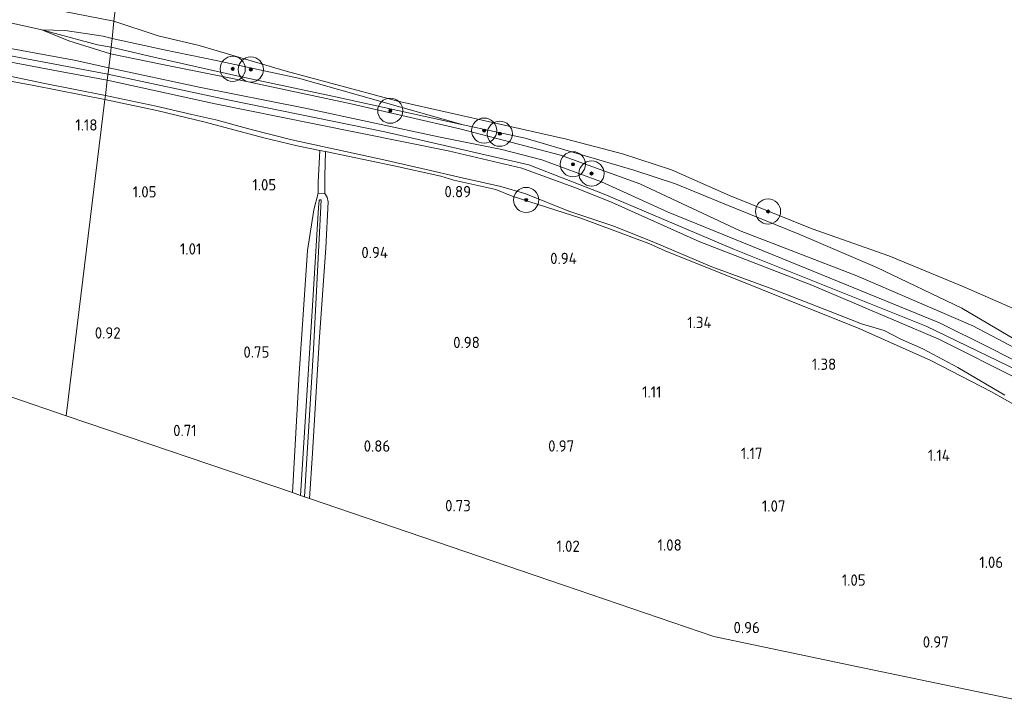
# Model space of a CAD drawing. Extents: x 126429 to 133038, y 413091 to 414846.
# Tile 76 of 256: x 127581 to 127738, y 413469 to 413578. Entities that reach past the tile are written whole.
import ezdxf
from ezdxf.enums import TextEntityAlignment as Align
from ezdxf.lldxf.tags import DXFTag

# ---------------------------------------------------------------- set-up
doc = ezdxf.new("R2010")
doc.units = 0
for name, color, linetype, lineweight in [('B-ME-GR-BOOM-S', 90, 'Continuous', 25), ('B-ME-GR-GRAS-GV', 60, 'Continuous', 13), ('B-ME-GW-OPHOGING_KRUIN-G', 90, 'Continuous', 18), ('B-ME-GW-TALUD_KRUIN-G', 90, 'Continuous', 18), ('B-ME-GW-TALUD_TEEN-G', 90, 'Continuous', 18), ('B-ME-IE-TERREINAFSCHEIDING_KUNSTMATIG_HEKWERK-G', 20, 'IE-TERREINAFSCHEIDING-KUNSTMATIG', 18), ('B-ME-KG-GRENS_OPNAME-G', 210, 'KG-OPNAME', 18), ('B-ME-OB-OEVERVOORZIENING-G', 7, 'Continuous', 18), ('B-ME-OG-HOOGTEPUNT-S', 7, 'Continuous', 25), ('B-ME-OG-WATER_RIVIER-GV', 130, 'Continuous', 18), ('B-ME-OG-WATER_SLOOT-GV', 120, 'Continuous', 18)]:
    doc.layers.add(name, color=color, linetype=linetype, lineweight=lineweight)
doc.styles.add('NLCS-ISO-ANNOTATIVE-T18', font='NLCS-ISO.ttf', dxfattribs={"height": 1.8})
doc.styles.get("Standard").update_dxf_attribs({"font": 'arial.ttf'})
doc.linetypes.add('IE-TERREINAFSCHEIDING-KUNSTMATIG', pattern='A,4,[82,NLCS.SHX,S=0.75,R=90,X=0,Y=0],4,-2', length=10)
tags = doc.linetypes.add('KG-OPNAME', pattern='A,5.5,-2,["O",Standard,S=1.8,R=0,X=-0.5,Y=-0.9],-2,5.5,-2,[5,NLCS.SHX,S=0.75,R=0,X=0,Y=0],-2', length=19).pattern_tags.tags
tags[6] = DXFTag(74, 10)

# ---------------------------------------------------------------- blocks, each defined once
blk = doc.blocks.new('SAL-HOOGTELABEL-SO')
at = {"color": 0, "linetype": 'ByBlock', "lineweight": -2, "style": 'NLCS-ISO-ANNOTATIVE-T18'}
blk.add_attdef('HOOGTE', text='', height=1.8, dxfattribs=at).set_placement((2.79, 0), align=Align.RIGHT)
blk = doc.blocks.new('SGR-BOOM_01-SO')
at = {"linetype": 'ByBlock', "lineweight": 18}
h = blk.add_hatch(color=0, dxfattribs=at)
h.dxf.hatch_style = 1
edge = h.paths.add_edge_path()
edge.add_arc((0, 0), 0.25, 0, 360)
at = {"color": 0, "linetype": 'ByBlock', "lineweight": 18}
for radius in [2, 0.25]:
    blk.add_circle((0, 0), radius, dxfattribs=at)

msp = doc.modelspace()

# ---------------------------------------------------------------- linework, layer by layer
at = {"layer": 'B-ME-GR-GRAS-GV'}
for points in [[(127492.551, 413607.163, 0.7), (127509.779, 413603.429, 0.7), (127518.095, 413600.541, 0.7), (127525.252, 413599.423, 0.7), (127533.052, 413597.456, 0.7), (127539.128, 413595.445, 0.7), (127547.239, 413592.433, 0.7), (127555.351, 413589.447, 0.7), (127569.063, 413584.838, 0.7), (127581.545, 413580.911, 0.7), (127595.974, 413578.064, 0.7), (127595.738, 413575.346, 1.336), (127594.279, 413575.703, 1.336), (127588.222, 413576.588, 1.494), (127584.53, 413576.704, 1.494), (127579.556, 413577.83, 1.377), (127562.414, 413584.417, 1.422), (127550.664, 413588.789, 1.107), (127546.671, 413590.915, 0.969), (127537.027, 413594.766, 1.207), (127525.725, 413598.012, 1.332), (127515.114, 413600.232, 1.344), (127504.026, 413602.74, 1.507), (127495.76, 413604.344, 1.594)], [(127499.006, 413600.043, 2.667), (127503.843, 413598.709, 2.586), (127509.883, 413596.502, 2.618), (127522.582, 413590.23, 2.697), (127536.834, 413582.736, 2.662), (127543.382, 413579.967, 2.656), (127547.872, 413578.654, 2.638), (127552.104, 413577.961, 2.638), (127559.875, 413577.015, 2.774), (127572.878, 413574.942, 2.662), (127589.697, 413571.855, 2.643), (127595.164, 413570.648, 2.635), (127594.929, 413568.695, 2.624), (127587.202, 413570.117, 2.66), (127568.602, 413573.642, 2.717), (127551.059, 413575.992, 2.754), (127545.403, 413577.077, 2.759), (127543.233, 413577.598, 2.758), (127540.363, 413578.746, 2.76), (127529.895, 413583.779, 2.678), (127511.434, 413593.084, 2.644), (127503.706, 413596.339, 2.676), (127497.958, 413597.935, 2.645)], [(127579.556, 413577.83, 1.377), (127584.53, 413576.704, 1.494), (127588.803, 413574.945, 1.505), (127595.434, 413572.892, 1.546), (127595.164, 413570.648, 2.635), (127589.697, 413571.855, 2.643), (127572.878, 413574.942, 2.662)], [(127741.234, 413526.335, 1.722), (127730.901, 413532.433, 1.594), (127717.361, 413538.88, 1.178), (127705.096, 413544.14, 1.46), (127693.066, 413549.031, 1.404), (127685.357, 413552.201, 1.414), (127678.702, 413554.397, 1.384), (127661.395, 413559.443, 1.346), (127651.547, 413561.571, 1.294), (127625.352, 413569.036, 1.264), (127612.26, 413571.833, 1.253), (127604.017, 413573.495, 1.211), (127595.738, 413575.346, 1.336), (127595.974, 413578.064, 0.7), (127603.058, 413575.731, 0.7), (127609.574, 413574.218, 0.7), (127623.422, 413570.114, 0.7), (127641.138, 413565.357, 0.7), (127657.177, 413561.772, 0.7), (127668.011, 413559.294, 0.7), (127676.921, 413556.953, 0.7), (127684.712, 413554.454, 0.7), (127693.919, 413550.332, 0.7), (127707.061, 413545.024, 0.7), (127719.284, 413540.772, 0.7), (127731.215, 413535.815, 0.7), (127742.713, 413530.789, 0.7)], [(127745.395, 413522.873, 1.695), (127732.617, 413529.631, 1.605), (127714.182, 413537.569, 1.452), (127695.647, 413544.704, 1.632), (127679.683, 413552.204, 1.538), (127667.027, 413556.783, 1.538), (127651.25, 413560.913, 1.538), (127633.739, 413564.911, 1.538), (127614.868, 413568.979, 1.538), (127603.465, 413571.23, 1.542), (127595.434, 413572.892, 1.546), (127595.559, 413573.93, 1.505), (127602.333, 413572.328, 1.44), (127616.032, 413569.281, 1.437), (127630.754, 413566.172, 1.433), (127651.547, 413561.571, 1.294), (127661.395, 413559.443, 1.346), (127678.702, 413554.397, 1.384), (127685.357, 413552.201, 1.414), (127693.066, 413549.031, 1.404), (127705.096, 413544.14, 1.46), (127717.361, 413538.88, 1.178), (127730.901, 413532.433, 1.594), (127741.234, 413526.335, 1.722)], [(127568.602, 413573.642, 2.717), (127587.202, 413570.117, 2.66), (127594.929, 413568.695, 2.624), (127594.638, 413566.268, 1.328), (127584.984, 413568.141, 1.616), (127574.071, 413570.442, 1.441)], [(127744.913, 413521.255, 2.479), (127735.248, 413526.153, 2.498), (127727.318, 413530.106, 2.494), (127703.582, 413539.77, 2.532), (127684.193, 413547.687, 2.599), (127673.568, 413552.537, 2.356), (127664.073, 413556.02, 2.359), (127657.718, 413557.685, 2.363), (127647.914, 413559.651, 2.442), (127626.132, 413564.27, 2.697), (127609.556, 413567.573, 2.551), (127595.164, 413570.648, 2.635), (127595.434, 413572.892, 1.546), (127603.465, 413571.23, 1.542), (127614.868, 413568.979, 1.538), (127633.739, 413564.911, 1.538), (127651.25, 413560.913, 1.538), (127667.027, 413556.783, 1.538), (127679.683, 413552.204, 1.538), (127695.647, 413544.704, 1.632), (127714.182, 413537.569, 1.452), (127732.617, 413529.631, 1.605), (127745.395, 413522.873, 1.695)], [(127574.071, 413570.442, 1.441), (127584.984, 413568.141, 1.616), (127594.638, 413566.268, 1.328), (127594.559, 413565.611, 1.319), (127583.242, 413567.84, 1.447), (127563.92, 413571.386, 1.583)], [(127740.348, 413520.926, 2.513), (127727.23, 413527.491, 2.539), (127707.014, 413536.084, 2.592), (127689.184, 413542.981, 2.532), (127675.249, 413549.208, 2.551), (127669.606, 413551.497, 2.431), (127660.892, 413554.682, 2.509), (127649.167, 413557.429, 2.543), (127627.852, 413561.767, 2.697), (127612.098, 413564.951, 2.573), (127594.929, 413568.695, 2.624), (127595.164, 413570.648, 2.635), (127609.556, 413567.573, 2.551), (127626.132, 413564.27, 2.697), (127647.914, 413559.651, 2.442), (127657.718, 413557.685, 2.363), (127664.073, 413556.02, 2.359), (127673.568, 413552.537, 2.356), (127684.193, 413547.687, 2.599), (127703.582, 413539.77, 2.532), (127727.318, 413530.106, 2.494), (127735.248, 413526.153, 2.498), (127744.913, 413521.255, 2.479)], [(127737.711, 413518.609, 1.529), (127730.258, 413523.004, 1.654), (127724.681, 413525.944, 1.529), (127721.159, 413527.504, 1.566), (127718.547, 413528.895, 1.491), (127714.914, 413529.924, 1.504), (127709.953, 413531.89, 1.604), (127700.812, 413535.428, 1.604), (127691.113, 413539.001, 1.454), (127681.599, 413543.027, 1.441), (127675.38, 413545.497, 1.341), (127668.373, 413547.88, 1.154), (127661.524, 413550.59, 1.029), (127657.539, 413551.778, 1.179), (127651.376, 413553.131, 1.154), (127644.962, 413554.667, 1.141), (127638.926, 413556.018, 1.291), (127632.838, 413557.371, 1.354), (127624.325, 413559.198, 1.379), (127617.813, 413560.862, 1.366), (127612.211, 413562.408, 1.466), (127608.396, 413563.238, 1.416), (127602.739, 413564.532, 1.341), (127594.638, 413566.268, 1.328), (127594.929, 413568.695, 2.624), (127612.098, 413564.951, 2.573), (127627.852, 413561.767, 2.697), (127649.167, 413557.429, 2.543), (127660.892, 413554.682, 2.509), (127669.606, 413551.497, 2.431), (127675.249, 413549.208, 2.551), (127689.184, 413542.981, 2.532), (127707.014, 413536.084, 2.592), (127727.23, 413527.491, 2.539), (127740.348, 413520.926, 2.513)], [(127744.911, 413513.861, 1.301), (127735.621, 413519.117, 1.461), (127725.977, 413524.091, 1.275), (127714.646, 413529.143, 1.429), (127683.699, 413541.549, 1.289), (127681.105, 413542.698, 1.348), (127670.248, 413546.748, 1.048), (127659.36, 413550.228, 1.181), (127656.737, 413551.277, 1.085), (127650.083, 413552.769, 1.181), (127648.002, 413553.438, 1.11), (127640.338, 413555.098, 1.189), (127629.638, 413557.33, 1.257), (127628.74, 413557.518, 1.263), (127625.172, 413558.262, 1.286), (127619.835, 413559.499, 1.16), (127610.535, 413562.008, 1.271), (127602.85, 413563.843, 1.275), (127594.559, 413565.611, 1.319), (127594.638, 413566.268, 1.328), (127602.739, 413564.532, 1.341), (127608.396, 413563.238, 1.416), (127612.211, 413562.408, 1.466), (127617.813, 413560.862, 1.366), (127624.325, 413559.198, 1.379), (127632.838, 413557.371, 1.354), (127638.926, 413556.018, 1.291), (127644.962, 413554.667, 1.141), (127651.376, 413553.131, 1.154), (127657.539, 413551.778, 1.179), (127661.524, 413550.59, 1.029), (127668.373, 413547.88, 1.154), (127675.38, 413545.497, 1.341), (127681.599, 413543.027, 1.441), (127691.113, 413539.001, 1.454), (127700.812, 413535.428, 1.604), (127709.953, 413531.89, 1.604), (127714.914, 413529.924, 1.504), (127718.547, 413528.895, 1.491), (127721.159, 413527.504, 1.566), (127724.681, 413525.944, 1.529), (127730.258, 413523.004, 1.654), (127737.711, 413518.609, 1.529)], [(127744.382, 413469.087, 0.776), (127714.151, 413475.426, 0.724), (127691.407, 413480.195, 0.803), (127667.538, 413488.345, 0.765), (127647.337, 413495.243, 0.648), (127627.137, 413502.141, 0.531), (127627.593, 413509.356, 0.576), (127628.673, 413527.088, 0.613), (127629.728, 413542.005, 0.826), (127630.063, 413549.354, 0.913), (127629.924, 413550.066, 0.926), (127629.554, 413550.656, 0.888), (127629.554, 413553.446, 1.251), (127629.638, 413557.33, 1.257), (127640.338, 413555.098, 1.189), (127648.002, 413553.438, 1.11), (127650.083, 413552.769, 1.181), (127656.737, 413551.277, 1.085), (127659.36, 413550.228, 1.181), (127670.248, 413546.748, 1.048), (127681.105, 413542.698, 1.348), (127683.699, 413541.549, 1.289), (127714.646, 413529.143, 1.429), (127725.977, 413524.091, 1.275), (127735.621, 413519.117, 1.461), (127744.911, 413513.861, 1.301)]]:
    msp.add_polyline3d(points, dxfattribs=at)
for points in [[(127595.738, 413575.346, 1.336), (127595.559, 413573.93, 1.505), (127593.404, 413574.322, 1.505), (127584.53, 413576.704, 1.494), (127588.222, 413576.588, 1.494), (127594.279, 413575.703, 1.336)], [(127595.559, 413573.93, 1.505), (127595.434, 413572.892, 1.546), (127588.803, 413574.945, 1.505), (127584.53, 413576.704, 1.494), (127593.404, 413574.322, 1.505)], [(127625.352, 413569.036, 1.264), (127651.547, 413561.571, 1.294), (127630.754, 413566.172, 1.433), (127616.032, 413569.281, 1.437), (127602.333, 413572.328, 1.44), (127595.559, 413573.93, 1.505), (127595.738, 413575.346, 1.336), (127604.017, 413573.495, 1.211), (127612.26, 413571.833, 1.253)], [(127594.559, 413565.611, 1.319), (127588.388, 413515.319, 0.841), (127553.761, 413527.159, 1), (127554.519, 413542.525, 1.181), (127555.225, 413559.174, 1.306), (127555.704, 413572.215, 1.524), (127563.92, 413571.386, 1.583), (127583.242, 413567.84, 1.447)], [(127625.489, 413522.048, 0.901), (127624.392, 413503.078, 0.699), (127588.388, 413515.319, 0.841), (127594.559, 413565.611, 1.319), (127602.85, 413563.843, 1.275), (127610.535, 413562.008, 1.271), (127619.835, 413559.499, 1.16), (127625.172, 413558.262, 1.286), (127628.74, 413557.518, 1.263), (127628.497, 413552.476, 1.238), (127628.515, 413550.7, 0.863), (127627.809, 413548.075, 0.863), (127626.779, 413541.577, 0.926)], [(127629.554, 413553.446, 1.251), (127629.554, 413550.656, 0.888), (127628.515, 413550.7, 0.863), (127628.497, 413552.476, 1.238), (127628.74, 413557.518, 1.263), (127629.638, 413557.33, 1.257)], [(127629.924, 413550.066, 0.926), (127630.063, 413549.354, 0.913), (127629.728, 413542.005, 0.826), (127628.673, 413527.088, 0.613), (127627.593, 413509.356, 0.576), (127627.137, 413502.141, 0.531), (127626.289, 413502.43, -0.259), (127627.723, 413525.859, -0.259), (127628.949, 413549.679, -0.259), (127628.759, 413549.66, -0.259), (127628.671, 413549.547, -0.259), (127628.555, 413548.416, -0.259), (127627.655, 413533.665, -0.259), (127625.67, 413502.642, -0.259), (127624.392, 413503.078, 0.699), (127625.489, 413522.048, 0.901), (127626.779, 413541.577, 0.926), (127627.809, 413548.075, 0.863), (127628.515, 413550.7, 0.863), (127629.554, 413550.656, 0.888)]]:
    msp.add_polyline3d(points, close=True, dxfattribs=at)
at = {"layer": 'B-ME-GW-OPHOGING_KRUIN-G'}
for points in [[(127595.046, 413569.665, 2.589), (127570.8081, 413574.2032, 2.689), (127558.2762, 413576.1293, 2.6577), (127549.528, 413577.3093, 2.614), (127543.9566, 413578.6137, 2.614), (127536.8143, 413581.5978, 2.614), (127528.6532, 413585.6689, 2.6452), (127519.3882, 413590.3696, 2.6202), (127512.0909, 413593.8163, 2.6202), (127506.676, 413596.2386, 2.6077), (127501.9672, 413598.03, 2.6202), (127497.0745, 413599.1879, 2.6515)], [(127595.046, 413569.665, 2.589), (127614.361, 413565.493, 2.46), (127639.097, 413560.458, 2.288), (127661.98, 413555.212, 2.318), (127673.988, 413550.573, 2.389), (127694.722, 413541.732, 2.633), (127725.207, 413529.544, 2.494), (127743.164, 413520.841, 2.509), (127758.455, 413510.936, 2.554), (127769.819, 413507.156, 2.528), (127796.245, 413503.872, 2.464), (127824.788, 413499.854, 2.483), (127860.593, 413494.604, 2.476), (127875.66, 413493.665, 2.468), (127890.999, 413496.041, 2.419), (127913.286, 413498.949, 2.446), (127934.434, 413500.886, 2.678), (127957.215, 413501.594, 2.581), (127968.206, 413500.833, 2.506), (127979.325, 413498.646, 2.603), (127985.673, 413497.178, 2.569)]]:
    msp.add_polyline3d(points, dxfattribs=at)
at = {"layer": 'B-ME-GW-TALUD_KRUIN-G'}
for points in [[(127595.164, 413570.648, 2.635), (127589.697, 413571.855, 2.643), (127572.878, 413574.942, 2.662), (127559.875, 413577.015, 2.774), (127552.104, 413577.961, 2.638), (127547.872, 413578.654, 2.638), (127543.382, 413579.967, 2.656), (127536.834, 413582.736, 2.662), (127522.582, 413590.23, 2.697), (127509.883, 413596.502, 2.618), (127503.843, 413598.709, 2.586), (127499.006, 413600.043, 2.667)], [(127594.929, 413568.695, 2.624), (127587.202, 413570.117, 2.66), (127568.602, 413573.642, 2.717), (127551.059, 413575.992, 2.754), (127545.403, 413577.077, 2.759), (127543.233, 413577.598, 2.758), (127540.363, 413578.746, 2.76), (127529.895, 413583.779, 2.678), (127511.434, 413593.084, 2.644), (127503.706, 413596.339, 2.676), (127497.958, 413597.935, 2.645)], [(127595.738, 413575.346, 1.336), (127594.279, 413575.703, 1.336), (127588.222, 413576.588, 1.494), (127584.53, 413576.704, 1.494)], [(127651.547, 413561.571, 1.294), (127625.352, 413569.036, 1.264), (127612.26, 413571.833, 1.253), (127604.017, 413573.495, 1.211), (127595.738, 413575.346, 1.336)], [(127595.164, 413570.648, 2.635), (127609.556, 413567.573, 2.551), (127626.132, 413564.27, 2.697), (127647.914, 413559.651, 2.442), (127657.718, 413557.685, 2.363), (127664.073, 413556.02, 2.359), (127673.568, 413552.537, 2.356), (127684.193, 413547.687, 2.599), (127703.582, 413539.77, 2.532), (127727.318, 413530.106, 2.494), (127735.248, 413526.153, 2.498), (127744.913, 413521.255, 2.479)], [(127594.929, 413568.695, 2.624), (127612.098, 413564.951, 2.573), (127627.852, 413561.767, 2.697), (127649.167, 413557.429, 2.543), (127660.892, 413554.682, 2.509), (127669.606, 413551.497, 2.431), (127675.249, 413549.208, 2.551), (127689.184, 413542.981, 2.532), (127707.014, 413536.084, 2.592), (127727.23, 413527.491, 2.539), (127740.348, 413520.926, 2.513)]]:
    msp.add_polyline3d(points, dxfattribs=at)
at = {"layer": 'B-ME-GW-TALUD_TEEN-G'}
for points in [[(127495.833, 413595.537, 1.528), (127500.335, 413594.898, 1.503), (127506.154, 413592.689, 1.553), (127515.51, 413588.387, 1.578), (127526.94, 413582.373, 1.728), (127535.664, 413578.209, 1.541), (127541.763, 413576.071, 1.666), (127547.77, 413574.492, 1.503), (127553.281, 413573.53, 1.603), (127557.504, 413572.871, 1.716), (127566.209, 413571.852, 1.716), (127574.071, 413570.442, 1.441), (127584.984, 413568.141, 1.616), (127594.638, 413566.268, 1.328)], [(127595.434, 413572.892, 1.546), (127588.803, 413574.945, 1.505), (127584.53, 413576.704, 1.494)], [(127761.984, 413513.368, 1.598), (127758.687, 413514.963, 1.643), (127745.395, 413522.873, 1.695), (127732.617, 413529.631, 1.605), (127714.182, 413537.569, 1.452), (127695.647, 413544.704, 1.632), (127679.683, 413552.204, 1.538), (127667.027, 413556.783, 1.538), (127651.25, 413560.913, 1.538), (127633.739, 413564.911, 1.538), (127614.868, 413568.979, 1.538), (127603.465, 413571.23, 1.542), (127595.434, 413572.892, 1.546)], [(127594.638, 413566.268, 1.328), (127602.739, 413564.532, 1.341), (127608.396, 413563.238, 1.416), (127612.211, 413562.408, 1.466), (127617.813, 413560.862, 1.366), (127624.325, 413559.198, 1.379), (127632.838, 413557.371, 1.354), (127638.926, 413556.018, 1.291), (127644.962, 413554.667, 1.141), (127651.376, 413553.131, 1.154), (127657.539, 413551.778, 1.179), (127661.524, 413550.59, 1.029), (127668.373, 413547.88, 1.154), (127675.38, 413545.497, 1.341), (127681.599, 413543.027, 1.441), (127691.113, 413539.001, 1.454), (127700.812, 413535.428, 1.604), (127709.953, 413531.89, 1.604), (127714.914, 413529.924, 1.504), (127718.547, 413528.895, 1.491), (127721.159, 413527.504, 1.566), (127724.681, 413525.944, 1.529), (127730.258, 413523.004, 1.654), (127737.711, 413518.609, 1.529)]]:
    msp.add_polyline3d(points, dxfattribs=at)
at = {"layer": 'B-ME-IE-TERREINAFSCHEIDING_KUNSTMATIG_HEKWERK-G'}
for points in [[(127594.559, 413565.611, 1.319), (127583.242, 413567.84, 1.447), (127563.92, 413571.386, 1.583), (127555.704, 413572.215, 1.524), (127550.534, 413572.736, 1.487), (127538.242, 413576.4, 1.44), (127530.201, 413579.673, 1.486), (127519.857, 413584.787, 1.538), (127512.533, 413588.569, 1.498), (127506.842, 413591.17, 1.539), (127503.122, 413592.618, 1.411), (127498.581, 413593.962, 1.447)], [(127584.53, 413576.704, 1.494), (127579.556, 413577.83, 1.377)], [(127595.559, 413573.93, 1.505), (127593.404, 413574.322, 1.505), (127584.53, 413576.704, 1.494)], [(127595.559, 413573.93, 1.505), (127602.333, 413572.328, 1.44), (127616.032, 413569.281, 1.437), (127630.754, 413566.172, 1.433), (127651.547, 413561.571, 1.294)], [(127744.911, 413513.861, 1.301), (127735.621, 413519.117, 1.461), (127725.977, 413524.091, 1.275), (127714.646, 413529.143, 1.429), (127683.699, 413541.549, 1.289), (127681.105, 413542.698, 1.348), (127670.248, 413546.748, 1.048), (127659.36, 413550.228, 1.181), (127656.737, 413551.277, 1.085), (127650.083, 413552.769, 1.181), (127648.002, 413553.438, 1.11), (127640.338, 413555.098, 1.189), (127629.638, 413557.33, 1.257), (127628.74, 413557.518, 1.263), (127625.172, 413558.262, 1.286), (127619.835, 413559.499, 1.16), (127610.535, 413562.008, 1.271), (127602.85, 413563.843, 1.275), (127594.559, 413565.611, 1.319)], [(127741.234, 413526.335, 1.722), (127730.901, 413532.433, 1.594), (127717.361, 413538.88, 1.178), (127705.096, 413544.14, 1.46), (127693.066, 413549.031, 1.404), (127685.357, 413552.201, 1.414), (127678.702, 413554.397, 1.384), (127661.395, 413559.443, 1.346), (127651.547, 413561.571, 1.294)], [(127628.74, 413557.518, 1.263), (127628.497, 413552.476, 1.238), (127628.515, 413550.7, 0.863)], [(127629.554, 413550.656, 0.888), (127629.554, 413553.446, 1.251), (127629.638, 413557.33, 1.257)], [(127624.392, 413503.078, 0.699), (127625.489, 413522.048, 0.901), (127626.779, 413541.577, 0.926), (127627.809, 413548.075, 0.863), (127628.515, 413550.7, 0.863), (127629.554, 413550.656, 0.888), (127629.924, 413550.066, 0.926), (127630.063, 413549.354, 0.913), (127629.728, 413542.005, 0.826), (127628.673, 413527.088, 0.613), (127627.593, 413509.356, 0.576), (127627.137, 413502.141, 0.531)]]:
    msp.add_polyline3d(points, dxfattribs=at)
at = {"layer": 'B-ME-KG-GRENS_OPNAME-G'}
for points in [[(127167.659, 413508.864, 1.194), (127169.115, 413509.017, 1.194), (127170.1, 413509.125, 0.214), (127170.836, 413509.206, 0.231), (127171.607, 413509.29, 0.928), (127196.009, 413511.838, 0.991), (127220.412, 413514.386, 1.054), (127253.72, 413518.663, 1.045), (127287.029, 413522.94, 1.037), (127320.337, 413527.217, 1.028), (127353.646, 413531.494, 1.019), (127383.125, 413535.269, 1.004), (127412.605, 413539.045, 0.989), (127442.084, 413542.82, 0.974), (127471.563, 413546.596, 0.959), (127472.647, 413546.734, 0.041), (127473.375, 413546.827, 0.045), (127474.625, 413546.986, 1.11), (127489.797, 413548.904, 1.202), (127510.841, 413541.771, 1.16), (127531.886, 413534.639, 1.118), (127553.761, 413527.159, 1), (127588.388, 413515.319, 0.841)], [(127588.388, 413515.319, 0.841), (127624.392, 413503.078, 0.699), (127625.67, 413502.642, -0.259), (127626.289, 413502.43, -0.259), (127627.137, 413502.141, 0.531), (127647.337, 413495.243, 0.648), (127667.538, 413488.345, 0.765), (127691.407, 413480.195, 0.803), (127714.151, 413475.426, 0.724), (127744.382, 413469.087, 0.776)]]:
    msp.add_polyline3d(points, dxfattribs=at)
at = {"layer": 'B-ME-OB-OEVERVOORZIENING-G'}
for points in [[(127492.551, 413607.163, 0.7), (127509.779, 413603.429, 0.7), (127518.095, 413600.541, 0.7), (127525.252, 413599.423, 0.7), (127533.052, 413597.456, 0.7), (127539.128, 413595.445, 0.7), (127547.239, 413592.433, 0.7), (127555.351, 413589.447, 0.7), (127569.063, 413584.838, 0.7), (127581.545, 413580.911, 0.7), (127595.974, 413578.064, 0.7)], [(127595.974, 413578.064, 0.7), (127603.058, 413575.731, 0.7), (127609.574, 413574.218, 0.7), (127623.422, 413570.114, 0.7), (127641.138, 413565.357, 0.7), (127657.177, 413561.772, 0.7), (127668.011, 413559.294, 0.7), (127676.921, 413556.953, 0.7), (127684.712, 413554.454, 0.7), (127693.919, 413550.332, 0.7), (127707.061, 413545.024, 0.7), (127719.284, 413540.772, 0.7), (127731.215, 413535.815, 0.7), (127742.713, 413530.789, 0.7)]]:
    msp.add_polyline3d(points, dxfattribs=at)
at = {"layer": 'B-ME-OG-WATER_RIVIER-GV'}
for points in [[(127602.7927, 413633.9131, 0.7), (127595.974, 413578.064, 0.7), (127581.545, 413580.911, 0.7)], [(127742.713, 413530.789, 0.7), (127731.215, 413535.815, 0.7), (127719.284, 413540.772, 0.7), (127707.061, 413545.024, 0.7), (127693.919, 413550.332, 0.7), (127684.712, 413554.454, 0.7), (127676.921, 413556.953, 0.7), (127668.011, 413559.294, 0.7), (127657.177, 413561.772, 0.7), (127641.138, 413565.357, 0.7), (127623.422, 413570.114, 0.7), (127609.574, 413574.218, 0.7), (127603.058, 413575.731, 0.7), (127595.974, 413578.064, 0.7), (127602.7927, 413633.9131, 0.7)]]:
    msp.add_polyline3d(points, dxfattribs=at)
at = {"layer": 'B-ME-OG-WATER_SLOOT-GV'}
msp.add_polyline3d([(127627.723, 413525.859, -0.259), (127626.289, 413502.43, -0.259), (127625.67, 413502.642, -0.259), (127627.655, 413533.665, -0.259), (127628.555, 413548.416, -0.259), (127628.671, 413549.547, -0.259), (127628.759, 413549.66, -0.259), (127628.949, 413549.679, -0.259)], close=True, dxfattribs=at)

# ---------------------------------------------------------------- block references
at = {"layer": 'B-ME-GR-BOOM-S'}
for p in [(127614.893, 413570.495, 1.322), (127617.782, 413570.392, 1.259), (127639.964, 413563.831, 1.646), (127654.901, 413560.67, 1.646), (127657.379, 413560.169, 1.596), (127669.013, 413555.317, 1.859), (127671.98, 413553.843, 1.922), (127661.571, 413549.638, 0.934), (127700.058, 413547.808, 0.822)]:
    msp.add_blockref('SGR-BOOM_01-SO', p, dxfattribs=at)
at = {"layer": 'B-ME-OG-HOOGTEPUNT-S'}
for p, values in [((127590.592, 413560.671, 1.182), {'HOOGTE': '1.18'}), ((127599.986, 413550.031, 1.046), {'HOOGTE': '1.05'}), ((127619.027, 413551.156, 1.045), {'HOOGTE': '1.05'}), ((127650.029, 413550.06, 0.893), {'HOOGTE': '0.89'}), ((127607.121, 413540.947, 1.007), {'HOOGTE': '1.01'}), ((127636.806, 413540.386, 0.944), {'HOOGTE': '0.94'}), ((127666.84, 413539.44, 0.944), {'HOOGTE': '0.94'}), ((127688.284, 413529.255, 1.338), {'HOOGTE': '1.34'}), ((127594.282, 413527.585, 0.92), {'HOOGTE': '0.92'}), ((127651.418, 413526.074, 0.982), {'HOOGTE': '0.98'}), ((127617.939, 413524.546, 0.745), {'HOOGTE': '0.75'}), ((127708.107, 413522.606, 1.376), {'HOOGTE': '1.38'}), ((127680.315, 413518.198, 1.107), {'HOOGTE': '1.11'}), ((127606.372, 413512.076, 0.707), {'HOOGTE': '0.71'}), ((127637.164, 413509.594, 0.857), {'HOOGTE': '0.86'}), ((127666.429, 413509.599, 0.969), {'HOOGTE': '0.97'}), ((127696.383, 413508.426, 1.169), {'HOOGTE': '1.17'}), ((127726.199, 413508.117, 1.144), {'HOOGTE': '1.14'}), ((127649.979, 413500.106, 0.731), {'HOOGTE': '0.73'}), ((127700.044, 413500.047, 1.065), {'HOOGTE': '1.07'}), ((127667.319, 413493.655, 1.02), {'HOOGTE': '1.02'}), ((127683.537, 413493.845, 1.076), {'HOOGTE': '1.08'}), ((127734.664, 413491.099, 1.064), {'HOOGTE': '1.06'}), ((127712.793, 413488.27, 1.051), {'HOOGTE': '1.05'}), ((127695.96, 413480.716, 0.957), {'HOOGTE': '0.96'}), ((127726.02, 413478.425, 0.969), {'HOOGTE': '0.97'})]:
    msp.add_blockref('SAL-HOOGTELABEL-SO', p, dxfattribs=at).add_auto_attribs(values)

doc.saveas('drawing.dxf')
